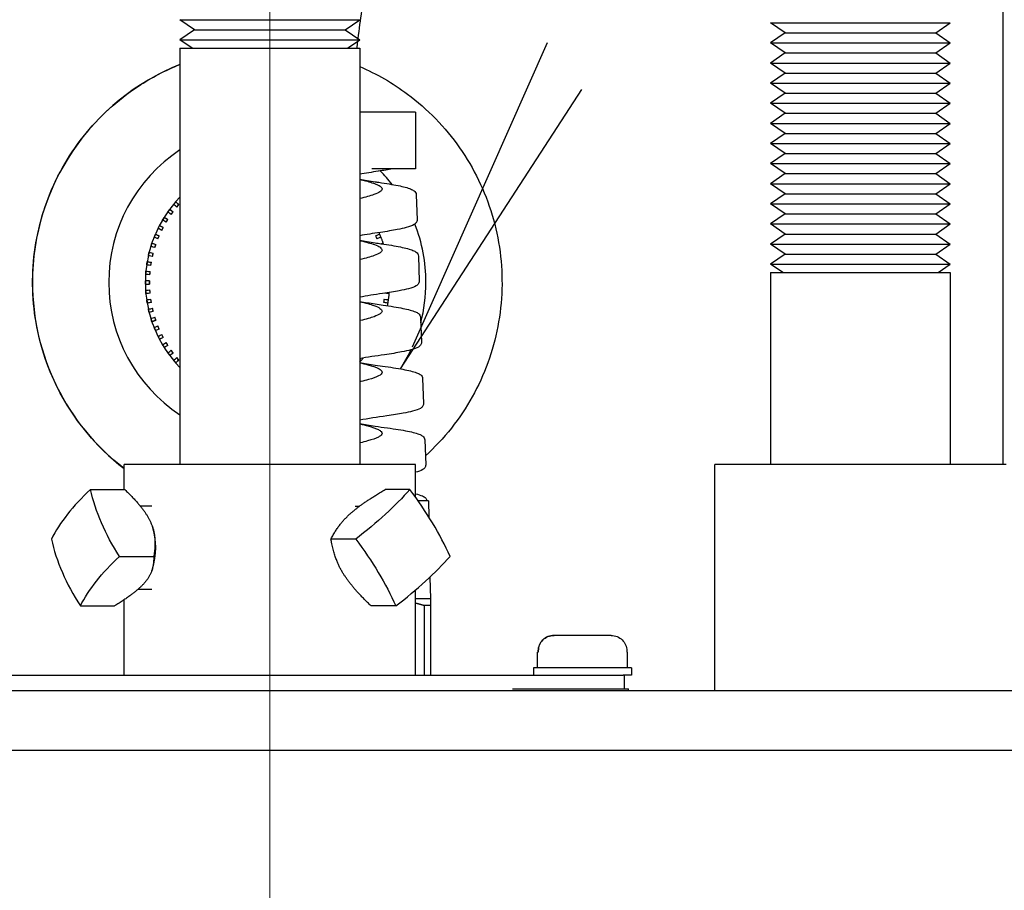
# Model space of a CAD drawing. Extents: x 0 to 796, y 0 to 496.
# Tile 176 of 242: x 397.09 to 400.05, y 311.1 to 313.71. Entities that reach past the tile are written whole.
import ezdxf

# ---------------------------------------------------------------- set-up
doc = ezdxf.new("R2010")
doc.units = 0
doc.header["$LTSCALE"] = 12
doc.header["$MEASUREMENT"] = 0
doc.header["$PDMODE"] = 1
doc.linetypes.add('C', pattern=[2, 1.25, -0.25, 0.25, -0.25])
doc.layers.get('Defpoints').update_dxf_attribs({"linetype": 'CONTINUOUS'})
doc.layers.add('C', color=4, linetype='C', lineweight=13)
doc.layers.add('D', color=2, linetype='CONTINUOUS')
doc.layers.add('X', color=1, linetype='CONTINUOUS')
doc.styles.get("Standard").update_dxf_attribs({"font": 'SIMPLEX.SHX', "width": 0.875})
doc.dimstyles.get("Standard").update_dxf_attribs({"dimscale": 28, "dimtxt": 0.125, "dimasz": 0.125, "dimexe": 0.04375, "dimexo": 0.0625, "dimgap": 0.04375, "dimtad": 0, "dimtih": 1, "dimtoh": 1, "dimdec": 4, "dimzin": 12, "dimdsep": 46, "dimlunit": 5, "dimtxsty": 'Standard', "dimcen": 0, "dimclrd": 256, "dimclre": 256, "dimclrt": 256, "dimadec": 1, "dimazin": 3, "dimtfac": 0.875, "dimtdec": 4, "dimtofl": 0, "dimtmove": 0, "dimatfit": 2, "dimfxl": 1, "dimtolj": 1, "dimtzin": 12, "dimlwd": 13, "dimlwe": 13, "dimarcsym": 0})

# ---------------------------------------------------------------- blocks, each defined once
blk = doc.blocks.new('*D68')
at = {"layer": 'D', "lineweight": 13, "transparency": 16777216}
for p, q in [((390.4139, 320.5128), (517.6464, 320.5128)), ((516.4214, 317.0128), (516.4214, 283.4065)), ((516.4214, 194.7933), (516.4214, 277.4565)), ((441.4913, 191.2933), (517.6464, 191.2933))]:
    blk.add_line(p, q, dxfattribs=at)
at = {"layer": 'D', "transparency": 16777216}
for points in [[(515.838, 317.0128), (517.0047, 317.0128), (516.4214, 320.5128)], [(515.838, 194.7933), (517.0047, 194.7933), (516.4214, 191.2933)]]:
    blk.add_solid(points, dxfattribs=at)
at = {"layer": 'Defpoints', "color": 0, "transparency": 16777216}
for p in [(388.6639, 320.5128), (439.7413, 191.2933), (516.4214, 191.2933)]:
    blk.add_point(p, dxfattribs=at)
at = {"layer": 'D', "transparency": 16777216, "insert": (516.4214, 280.4315), "char_height": 3.5, "attachment_point": 5}
blk.add_mtext('\\A1;129{}{\\C2;%%p1}', dxfattribs=at)
blk = doc.blocks.new('*D111')
at = {"layer": 'D', "lineweight": 13, "transparency": 16777216}
for p, q in [((397.8459, 318.7968), (397.8459, 334.7436)), ((441.8459, 307.4706), (441.8459, 334.7436)), ((438.3459, 333.5186), (401.3459, 333.5186))]:
    blk.add_line(p, q, dxfattribs=at)
at = {"layer": 'D', "transparency": 16777216}
for points in [[(401.3459, 334.102), (401.3459, 332.9353), (397.8459, 333.5186)], [(438.3459, 334.102), (438.3459, 332.9353), (441.8459, 333.5186)]]:
    blk.add_solid(points, dxfattribs=at)
at = {"layer": 'Defpoints', "color": 0, "transparency": 16777216}
for p in [(397.8459, 333.5186), (397.8459, 317.0468), (441.8459, 305.7206)]:
    blk.add_point(p, dxfattribs=at)
at = {"layer": 'D', "transparency": 16777216, "insert": (419.8459, 336.4936), "char_height": 3.5, "attachment_point": 5}
blk.add_mtext('\\A1;44{}{\\C2;%%p1}', dxfattribs=at)

msp = doc.modelspace()

# ---------------------------------------------------------------- linework, layer by layer
at = {"layer": 'C'}
msp.add_line((397.84591, 317.0468), (397.84591, 189.12703), dxfattribs=at)
at = {"layer": 'X', "extrusion": (-1, 4.93038e-32, -2.22045e-16)}
for p, q in [((400.04749, 314.86223), (400.04749, 312.37938)), ((397.57591, 313.7149), (398.05859, 313.7149)), ((397.61991, 313.6847), (397.57591, 313.7149)), ((398.05859, 313.7149), (398.11591, 313.7149)), ((398.07191, 313.6847), (398.11591, 313.7149)), ((399.34995, 313.70568), (399.88995, 313.70568)), ((399.39395, 313.67548), (399.34995, 313.70568)), ((399.84595, 313.67548), (399.88995, 313.70568)), ((397.61991, 313.6847), (397.57591, 313.6545)), ((397.61991, 313.6847), (398.02393, 313.6847)), ((398.02393, 313.6847), (398.07191, 313.6847)), ((398.07191, 313.6847), (398.11591, 313.6545)), ((399.39395, 313.67548), (399.34995, 313.64527)), ((399.39395, 313.67548), (399.84595, 313.67548)), ((399.84595, 313.67548), (399.88995, 313.64527)), ((397.57591, 313.6545), (398.05859, 313.6545)), ((397.6125, 313.62938), (397.57591, 313.6545)), ((398.05859, 313.6545), (398.11591, 313.6545)), ((398.07932, 313.62938), (398.11591, 313.6545)), ((398.27401, 312.73288), (398.67959, 313.64694)), ((399.34995, 313.64527), (399.88995, 313.64527)), ((399.39395, 313.61507), (399.34995, 313.64527)), ((399.84595, 313.61507), (399.88995, 313.64527)), ((397.57591, 313.62938), (398.05859, 313.62938)), ((397.57591, 313.62938), (397.57591, 312.37938)), ((398.05859, 313.62938), (398.11591, 313.62938)), ((398.11591, 313.62938), (398.11591, 312.37938)), ((399.39395, 313.61507), (399.34995, 313.58487)), ((399.39395, 313.61507), (399.84595, 313.61507)), ((399.84595, 313.61507), (399.88995, 313.58487)), ((399.34995, 313.58487), (399.88995, 313.58487)), ((399.39395, 313.55466), (399.34995, 313.58487)), ((399.84595, 313.55466), (399.88995, 313.58487)), ((399.39395, 313.55466), (399.34995, 313.52446)), ((399.39395, 313.55466), (399.84595, 313.55466)), ((399.84595, 313.55466), (399.88995, 313.52446)), ((398.23802, 312.66651), (398.78287, 313.50504)), ((399.34995, 313.52446), (399.88995, 313.52446)), ((399.39395, 313.49426), (399.34995, 313.52446)), ((399.84595, 313.49426), (399.88995, 313.52446)), ((399.39395, 313.49426), (399.34995, 313.46405)), ((399.39395, 313.49426), (399.84595, 313.49426)), ((399.84595, 313.49426), (399.88995, 313.46405)), ((399.34995, 313.46405), (399.88995, 313.46405)), ((399.39395, 313.43385), (399.34995, 313.46405)), ((399.84595, 313.43385), (399.88995, 313.46405)), ((398.28298, 313.4373), (398.11591, 313.4373)), ((398.28298, 313.4373), (398.28298, 313.2669)), ((399.39395, 313.43385), (399.34995, 313.40365)), ((399.39395, 313.43385), (399.84595, 313.43385)), ((399.84595, 313.43385), (399.88995, 313.40365)), ((399.34995, 313.40365), (399.88995, 313.40365)), ((399.39395, 313.37344), (399.34995, 313.40365)), ((399.84595, 313.37344), (399.88995, 313.40365)), ((399.39395, 313.37344), (399.34995, 313.34324)), ((399.39395, 313.37344), (399.84595, 313.37344)), ((399.84595, 313.37344), (399.88995, 313.34324)), ((399.34995, 313.34324), (399.88995, 313.34324)), ((399.39395, 313.31303), (399.34995, 313.34324)), ((399.84595, 313.31303), (399.88995, 313.34324)), ((399.39395, 313.31303), (399.34995, 313.28283)), ((399.39395, 313.31303), (399.84595, 313.31303)), ((399.84595, 313.31303), (399.88995, 313.28283)), ((398.28298, 313.2669), (398.15231, 313.2669)), ((399.34995, 313.28283), (399.88995, 313.28283)), ((399.39395, 313.25263), (399.34995, 313.28283)), ((399.84595, 313.25263), (399.88995, 313.28283)), ((399.39395, 313.25263), (399.34995, 313.22242)), ((399.39395, 313.25263), (399.84595, 313.25263)), ((399.84595, 313.25263), (399.88995, 313.22242)), ((399.34995, 313.22242), (399.88995, 313.22242)), ((399.39395, 313.19222), (399.34995, 313.22242)), ((399.84595, 313.19222), (399.88995, 313.22242)), ((398.2857, 313.18907), (398.28831, 313.11432)), ((399.39395, 313.19222), (399.34995, 313.16202)), ((399.39395, 313.19222), (399.84595, 313.19222)), ((399.84595, 313.19222), (399.88995, 313.16202)), ((397.54527, 313.14558), (397.54516, 313.14558)), ((397.54516, 313.14558), (397.55537, 313.13816)), ((397.55679, 313.16033), (397.55689, 313.16033)), ((397.56339, 313.16794), (397.56328, 313.16794)), ((397.56328, 313.16794), (397.57288, 313.15974)), ((397.56643, 313.1522), (397.57288, 313.15974)), ((397.57288, 313.15974), (397.573, 313.15974)), ((399.34995, 313.16202), (399.88995, 313.16202)), ((399.39395, 313.13181), (399.34995, 313.16202)), ((399.84595, 313.13181), (399.88995, 313.16202)), ((397.52362, 313.11335), (397.52373, 313.11335)), ((397.52895, 313.12188), (397.52884, 313.12188)), ((397.52884, 313.12188), (397.53961, 313.11528)), ((397.53441, 313.10681), (397.53961, 313.11528)), ((397.53928, 313.13749), (397.53939, 313.13749)), ((397.53961, 313.11528), (397.53973, 313.11528)), ((397.54953, 313.13013), (397.55537, 313.13816)), ((397.55537, 313.13816), (397.55549, 313.13816)), ((399.39395, 313.13181), (399.34995, 313.10161)), ((399.39395, 313.13181), (399.84595, 313.13181)), ((399.84595, 313.13181), (399.88995, 313.10161)), ((397.5099, 313.08805), (397.51001, 313.08805)), ((397.51455, 313.09696), (397.51444, 313.09696)), ((397.51444, 313.09696), (397.52569, 313.09123)), ((397.52117, 313.08237), (397.52569, 313.09123)), ((397.52569, 313.09123), (397.52581, 313.09123)), ((399.34995, 313.10161), (399.88995, 313.10161)), ((399.39395, 313.07141), (399.34995, 313.10161)), ((399.84595, 313.07141), (399.88995, 313.10161)), ((397.49821, 313.06176), (397.49832, 313.06176)), ((397.50215, 313.07099), (397.50204, 313.07099)), ((397.50204, 313.07099), (397.5137, 313.06616)), ((397.50989, 313.05697), (397.5137, 313.06616)), ((397.5137, 313.06616), (397.51382, 313.06616)), ((398.17918, 313.06176), (398.16762, 313.05697)), ((398.17929, 313.06176), (398.17918, 313.06176)), ((399.39395, 313.07141), (399.34995, 313.0412)), ((399.39395, 313.07141), (399.84595, 313.07141)), ((399.84595, 313.07141), (399.88995, 313.0412)), ((397.48862, 313.03462), (397.48873, 313.03462)), ((397.49182, 313.04413), (397.49171, 313.04413)), ((397.49171, 313.04413), (397.50371, 313.04023)), ((397.50064, 313.03076), (397.50371, 313.04023)), ((397.50371, 313.04023), (397.50384, 313.04023)), ((399.34995, 313.0412), (399.88995, 313.0412)), ((399.39395, 313.011), (399.34995, 313.0412)), ((399.84595, 313.011), (399.88995, 313.0412)), ((397.48119, 313.00682), (397.4813, 313.00682)), ((397.48363, 313.01655), (397.48352, 313.01655)), ((397.48352, 313.01655), (397.49579, 313.0136)), ((397.49347, 313.0039), (397.49579, 313.0136)), ((397.49579, 313.0136), (397.49592, 313.0136)), ((398.29213, 313.00509), (398.29474, 312.9303)), ((399.39395, 313.011), (399.34995, 312.9808)), ((399.39395, 313.011), (399.84595, 313.011)), ((399.84595, 313.011), (399.88995, 312.9808)), ((397.47596, 312.97852), (397.47607, 312.97852)), ((397.47763, 312.9884), (397.47752, 312.9884)), ((397.47752, 312.9884), (397.48999, 312.98643)), ((397.48843, 312.97657), (397.48999, 312.98643)), ((397.48999, 312.98643), (397.49011, 312.98643)), ((399.34995, 312.9808), (399.88995, 312.9808)), ((399.38654, 312.95568), (399.34995, 312.9808)), ((399.85336, 312.95568), (399.88995, 312.9808)), ((397.47297, 312.9499), (397.47308, 312.9499)), ((397.47386, 312.95987), (397.47375, 312.95987)), ((397.47375, 312.95987), (397.48633, 312.95888)), ((397.48555, 312.94892), (397.48633, 312.95888)), ((397.48633, 312.95888), (397.48646, 312.95888)), ((399.34995, 312.95568), (399.34995, 312.95568)), ((399.34995, 312.95568), (399.88995, 312.95568)), ((399.34995, 312.95568), (399.34995, 312.37938)), ((399.88995, 312.95568), (399.88995, 312.37938)), ((397.47234, 312.93113), (397.47223, 312.93113)), ((397.47223, 312.92113), (397.47234, 312.92113)), ((397.48497, 312.93113), (397.47234, 312.93113)), ((397.47234, 312.92113), (397.48497, 312.92113)), ((397.48485, 312.92113), (397.48485, 312.93113)), ((397.47308, 312.90237), (397.47297, 312.90237)), ((397.48633, 312.89339), (397.47375, 312.8924)), ((397.47375, 312.8924), (397.47386, 312.8924)), ((397.48633, 312.89339), (397.48555, 312.90335)), ((397.48633, 312.89339), (397.48646, 312.89339)), ((397.47607, 312.87375), (397.47596, 312.87375)), ((397.48999, 312.86584), (397.47752, 312.86387)), ((397.47752, 312.86387), (397.47763, 312.86387)), ((397.48999, 312.86584), (397.48843, 312.8757)), ((397.48999, 312.86584), (397.49011, 312.86584)), ((397.49579, 312.83867), (397.49347, 312.84837)), ((398.18909, 312.8757), (398.20143, 312.87375)), ((398.20143, 312.87375), (398.20154, 312.87375)), ((397.4813, 312.84545), (397.48119, 312.84545)), ((397.49579, 312.83867), (397.48352, 312.83572)), ((397.48352, 312.83572), (397.48363, 312.83572)), ((397.48873, 312.81765), (397.48862, 312.81765)), ((397.49579, 312.83867), (397.49592, 312.83867)), ((397.50371, 312.81204), (397.50064, 312.82151)), ((398.29856, 312.82088), (398.30117, 312.74628)), ((397.50371, 312.81204), (397.49171, 312.80814)), ((397.49171, 312.80814), (397.49182, 312.80814)), ((397.49832, 312.79051), (397.49821, 312.79051)), ((397.50371, 312.81204), (397.50384, 312.81204)), ((397.5137, 312.7861), (397.50989, 312.7953)), ((397.5137, 312.7861), (397.50204, 312.78127)), ((397.50204, 312.78127), (397.50215, 312.78127)), ((397.51001, 312.76422), (397.5099, 312.76422)), ((397.5137, 312.7861), (397.51382, 312.7861)), ((397.52569, 312.76104), (397.51444, 312.75531)), ((397.52569, 312.76104), (397.52117, 312.7699)), ((397.52569, 312.76104), (397.52581, 312.76104)), ((397.51444, 312.75531), (397.51455, 312.75531)), ((397.52373, 312.73892), (397.52362, 312.73892)), ((397.53961, 312.73699), (397.52884, 312.73039)), ((397.52884, 312.73039), (397.52895, 312.73039)), ((397.53961, 312.73699), (397.53441, 312.74546)), ((397.53961, 312.73699), (397.53973, 312.73699)), ((397.53939, 312.71478), (397.53928, 312.71478)), ((397.55537, 312.7141), (397.54516, 312.70669)), ((397.54516, 312.70669), (397.54527, 312.70669)), ((397.55537, 312.7141), (397.54953, 312.72214)), ((397.55537, 312.7141), (397.55549, 312.7141)), ((397.57288, 312.69253), (397.56643, 312.70007)), ((397.55689, 312.69194), (397.55679, 312.69194)), ((397.57288, 312.69253), (397.56328, 312.68433)), ((397.56328, 312.68433), (397.56339, 312.68433)), ((397.57288, 312.69253), (397.573, 312.69253)), ((398.11591, 312.69595), (398.12061, 312.69194)), ((398.12061, 312.69194), (398.12071, 312.69194)), ((398.30498, 312.63713), (398.3076, 312.56227)), ((398.31141, 312.45296), (398.31402, 312.37825)), ((398.28341, 312.37938), (397.40841, 312.37938)), ((397.40841, 312.30423), (397.40841, 312.37938)), ((398.28341, 312.28151), (398.28341, 312.37938)), ((400.05745, 312.37938), (399.18245, 312.37938)), ((399.18245, 311.69938), (399.18245, 312.37938)), ((397.3073, 312.30423), (397.41013, 312.30423)), ((398.26668, 312.30423), (398.19247, 312.30423)), ((398.32294, 312.26999), (398.29158, 312.26999)), ((398.32294, 312.26999), (398.32379, 312.22147)), ((397.49114, 312.25438), (397.4568, 312.25438)), ((398.10193, 312.25438), (398.11575, 312.25438)), ((397.49305, 312.19316), (397.49294, 312.19349)), ((398.1038, 312.15539), (398.02959, 312.15539)), ((397.3944, 312.10337), (397.49723, 312.10337)), ((397.49305, 312.0656), (397.49118, 312.06021)), ((398.32693, 312.04137), (398.32807, 311.97605)), ((397.49114, 312.00438), (397.44977, 312.00438)), ((398.10193, 312.00438), (398.10225, 312.00438)), ((398.28341, 311.74718), (398.28341, 312.00229)), ((397.40841, 311.74718), (397.40841, 311.97317)), ((398.32807, 311.97605), (398.28341, 311.97605)), ((397.27685, 311.95453), (397.37969, 311.95453)), ((398.2245, 311.95453), (398.15028, 311.95453)), ((398.32817, 311.95561), (398.30955, 311.95561)), ((398.30955, 311.95561), (398.30955, 311.74718)), ((398.32817, 311.95561), (398.32817, 311.74718)), ((398.87095, 311.86618), (398.69954, 311.86618)), ((398.6524, 311.81618), (398.65023, 311.81618)), ((398.65023, 311.76918), (398.65023, 311.81618)), ((398.65236, 311.82018), (398.65236, 311.81618)), ((398.6524, 311.81618), (398.6524, 311.82018)), ((398.9181, 311.82018), (398.9181, 311.81618)), ((398.92023, 311.81618), (398.9181, 311.81618)), ((398.92023, 311.76918), (398.92023, 311.81618)), ((398.93273, 311.76918), (398.63773, 311.76918)), ((398.63773, 311.76918), (398.63773, 311.74718)), ((398.93273, 311.76918), (398.93273, 311.74718)), ((396.78832, 311.74718), (398.90678, 311.74718)), ((398.93273, 311.74718), (398.90678, 311.74718)), ((398.91023, 311.74718), (398.91023, 311.70538)), ((404.78341, 311.69938), (390.90841, 311.69938)), ((398.57494, 311.70538), (398.92279, 311.70538)), ((398.92279, 311.70538), (398.9228, 311.70538)), ((398.9228, 311.69938), (398.9228, 311.70538)), ((404.85271, 311.52008), (390.83911, 311.52008))]:
    msp.add_line(p, q, dxfattribs=at)
at = {"layer": 'X'}
for centre, major_axis, ratio, start_param, end_param in [((397.83793, 312.92613), (0, 0.705), 0.9999998, 0.3807967, 1.5707963), ((397.83846, 312.92613), (0, -0.4765), 0.9999998, -2.5580283, -0.5835643), ((397.83846, 312.92613), (0, 0.4765), 0.9999998, -0.9055642, -0.7920558), ((397.83868, 312.92613), (0, -0.3665), 0.9999998, -2.3421249, -1.5707963), ((397.5759, 313.1441), (-0.01901, 0.01624), 0.000431, -1.053288, -0.0005215), ((397.56902, 313.15621), (0.40379, 0.47278), 0.0011735, -1.5784073, -1.5623233), ((397.54504, 313.10029), (-0.02132, 0.01306), 0.0003468, -1.0533492, -0.0005827), ((397.53635, 313.11124), (0.32486, 0.53012), 0.0012347, -1.5784915, -1.5624076), ((397.55961, 313.1228), (-0.02023, 0.01469), 0.0003901, -1.0533202, -0.0005538), ((397.5518, 313.13436), (0.36545, 0.503), 0.0012058, -1.5784482, -1.5623642), ((397.53228, 313.0767), (-0.02227, 0.01135), 0.0003013, -1.0533747, -0.0006082), ((397.52276, 313.08697), (0.28227, 0.55398), 0.0012602, -1.578537, -1.562453), ((397.83846, 312.92613), (0, 0.4765), 0.9999998, -1.5707963, -1.1940594), ((397.52142, 313.05219), (-0.0231, 0.00957), 0.000254, -1.0533965, -0.00063), ((397.51111, 313.0617), (0.23793, 0.57442), 0.001282, -1.5785843, -1.5625004), ((398.15236, 313.06143), (0.0231, 0.00957), 0.000254, -1.0521702, 0), ((398.1657, 313.0617), (0.23793, -0.57442), 0.0000557, -1.5785843, -1.5625004), ((397.5125, 313.0269), (-0.02378, 0.00773), 0.0002051, -1.0534145, -0.000648), ((397.50148, 313.03561), (0.19213, 0.59131), 0.0013, -1.5786332, -1.5625492), ((398.16201, 313.03641), (0.02378, 0.00773), 0.0002051, -0.7075885, 0), ((397.5056, 313.00099), (-0.02431, 0.00584), 0.0001549, -1.0534287, -0.0006622), ((397.49393, 313.00884), (0.14514, 0.60456), 0.0013142, -1.5786834, -1.5625994), ((397.50076, 312.97461), (-0.02469, 0.00391), 0.0001038, -1.0534388, -0.0006723), ((397.48851, 312.98155), (0.09726, 0.61409), 0.0013244, -1.5787345, -1.5626505), ((397.498, 312.94794), (-0.02492, 0.00196), 0.0000521, -1.053445, -0.0006785), ((397.48524, 312.95393), (0.04878, 0.61983), 0.0013305, -1.5787862, -1.5627023), ((397.83793, 312.92613), (0, -0.705), 0.9999998, -1.5707963, -0.6551131), ((397.83868, 312.92613), (0, -0.3665), 0.9999998, -1.5707963, -0.7994678), ((397.48456, 312.92613), (0, 0.62198), 0.0006637, -1.5788353, -1.5627574), ((397.83846, 312.92613), (0, 0.4765), 0.9999998, -1.8292016, -1.5707963), ((397.498, 312.90433), (-0.02492, -0.00196), 0.0000521, 0.0006785, 1.053445), ((397.48524, 312.89834), (-0.04878, 0.61983), 0.0013305, -1.5788904, -1.5628064), ((398.19157, 312.89834), (-0.04878, -0.61983), 0.0000072, -1.563224, -1.5628064), ((398.17882, 312.89436), (0.02492, -0.00196), 0.0000521, 0, 1.0521217), ((397.50076, 312.87766), (-0.02469, -0.00391), 0.0001038, 0.0006723, 1.0534389), ((397.5056, 312.85128), (-0.02431, -0.00584), 0.0001549, 0.0006622, 1.0534287), ((397.48851, 312.87072), (-0.09726, 0.61409), 0.0013244, -1.5789421, -1.5628582), ((397.49393, 312.84343), (-0.14514, 0.60456), 0.0013142, -1.5789932, -1.5629093), ((398.1883, 312.87072), (-0.09726, -0.61409), 0.0000133, -1.5789421, -1.5628582), ((398.17528, 312.86778), (0.02469, -0.00391), 0.0001038, 0, 1.0521278), ((397.5125, 312.82537), (-0.02378, -0.00773), 0.0002051, 0.000648, 1.0534145), ((397.50148, 312.81666), (-0.19213, 0.59131), 0.0013, -1.5790434, -1.5629594), ((397.52142, 312.80008), (-0.0231, -0.00957), 0.000254, 0.00063, 1.0533965), ((397.51111, 312.79056), (-0.23793, 0.57442), 0.001282, -1.5790923, -1.5630083), ((397.8387, 312.92613), (0, -0.3665), 0.9999998, -1.1132004, -1.0859144), ((397.53228, 312.77557), (-0.02227, -0.01135), 0.0003013, 0.0006082, 1.0533747), ((397.52276, 312.7653), (-0.28227, 0.55398), 0.0012602, -1.5791396, -1.5630556), ((397.54504, 312.75198), (-0.02132, -0.01306), 0.0003468, 0.0005827, 1.0533492), ((397.53635, 312.74103), (-0.32486, 0.53012), 0.0012347, -1.5791851, -1.5631011), ((397.55961, 312.72947), (-0.02023, -0.01469), 0.0003901, 0.0005537, 1.0533203), ((397.5518, 312.71791), (-0.36545, 0.503), 0.0012058, -1.5792284, -1.5631444), ((397.5759, 312.70817), (-0.01901, -0.01624), 0.000431, 0.0005215, 1.053288), ((397.56902, 312.69606), (-0.40379, 0.47278), 0.0011735, -1.5792693, -1.5631854), ((397.83846, 312.92613), (0, 0.4765), 0.9999998, -2.1469817, -2.0102515), ((397.8387, 312.92613), (0, -0.3665), 0.9999998, -0.877581, -0.850295), ((397.8387, 312.92613), (0, 0.3665), 0.9999998, -2.2838391, -2.2640117), ((397.73041, 312.22981), (-0.55714, -0.24159), 0.482774, -0.9391411, -0.5244976), ((397.97927, 312.2038), (-0.40965, 0.44829), 0.4701792, -2.183922, -1.7692785), ((397.43014, 312.12938), (0, 0.125), 0.5851941, -2.106229, -1.0353637), ((397.71519, 312.05496), (0.47657, -0.37637), 0.6515191, -2.4679069, -2.0532633), ((397.95818, 312.02895), (0.52053, 0.31277), 0.3484016, -1.2526625, -0.838019)]:
    msp.add_ellipse(centre, major_axis=major_axis, ratio=ratio, start_param=start_param, end_param=end_param, dxfattribs=at)
at = {"layer": 'X', "extrusion": (2.22045e-16, 0, -1)}
for centre, major_axis, ratio, start_param, end_param in [((397.8387, 312.92613), (0, 0.3665), 0.9999998, -0.9561208, -0.9288348), ((397.5824, 313.1517), (-0.01901, 0.01624), 0.000431, 0.0005215, 1.053288), ((397.8387, 312.92613), (0, 0.3665), 0.9999998, -1.0346606, -1.0073746), ((397.8387, 312.92613), (0, 0.3665), 0.9999998, -1.1132004, -1.0859144), ((397.8387, 312.92613), (0, -0.3665), 0.9999998, -1.9770242, -1.9498524), ((397.8387, 312.92613), (0, 0.3665), 0.9999998, -1.27028, -1.2429941), ((397.8387, 312.92613), (0, -0.3665), 0.9999998, -1.8985064, -1.8904822), ((397.8387, 312.92613), (0, 0.3665), 0.9999998, -1.6629791, -1.6356932), ((397.8387, 312.92613), (0, -0.3665), 0.9999998, -1.4273597, -1.4001204), ((397.51559, 312.81586), (-0.02378, -0.00773), 0.0002051, -1.0534145, -0.000648), ((397.55027, 312.74346), (-0.02132, -0.01306), 0.0003468, -1.0533492, -0.0005827), ((397.83273, 312.2038), (-0.47657, 0.37637), 0.6515191, -1.0883293, -0.6736858), ((397.81751, 312.02895), (0.55714, 0.24159), 0.482774, -2.617095, -2.2024515)]:
    msp.add_ellipse(centre, major_axis=major_axis, ratio=ratio, start_param=start_param, end_param=end_param, dxfattribs=at)
at = {"layer": 'X', "extrusion": (2.22045e-16, -9.86076e-32, -1)}
msp.add_ellipse((397.56549, 313.13089), major_axis=(-0.02023, 0.01469), ratio=0.0003901, start_param=0.0005537, end_param=1.0533203, dxfattribs=at)
at = {"layer": 'X', "extrusion": (2.22045e-16, -3.44383e-41, -1)}
msp.add_ellipse((397.8387, 312.92613), major_axis=(0, 0.3665), ratio=0.9999998, start_param=-0.877581, end_param=-0.850295, dxfattribs=at)
at = {"layer": 'X', "extrusion": (2.22045e-16, 6.16298e-32, -1)}
msp.add_ellipse((397.55027, 313.10881), major_axis=(-0.02132, 0.01306), ratio=0.0003468, start_param=0.0005827, end_param=1.0533492, dxfattribs=at)
at = {"layer": 'X', "extrusion": (2.22045e-16, -2.46519e-32, -1)}
for centre, major_axis, ratio, start_param, end_param in [((397.53682, 313.08561), (-0.02227, 0.01135), 0.0003013, 0.0006082, 1.0533747), ((397.52524, 313.06143), (-0.0231, 0.00957), 0.000254, 0.00063, 1.0533965), ((397.51559, 313.03641), (-0.02378, 0.00773), 0.0002051, 0.000648, 1.0534145)]:
    msp.add_ellipse(centre, major_axis=major_axis, ratio=ratio, start_param=start_param, end_param=end_param, dxfattribs=at)
at = {"layer": 'X', "extrusion": (2.22045e-16, -2.86986e-42, -1)}
for start_param, end_param in [(-1.1917402, -1.1644543), (-1.4273597, -1.4000737), (-1.8985986, -1.8713126), (-1.9771384, -1.9498524)]:
    msp.add_ellipse((397.8387, 312.92613), major_axis=(0, 0.3665), ratio=0.9999998, start_param=start_param, end_param=end_param, dxfattribs=at)
at = {"layer": 'X', "extrusion": (2.22045e-16, -1.2326e-32, -1)}
for centre, major_axis, ratio, start_param, end_param in [((398.15619, 313.05219), (0.0231, 0.00957), 0.000254, -0.0005963, 1.0521702), ((397.50232, 312.98449), (-0.02469, 0.00391), 0.0001038, 0.0006723, 1.0534389), ((397.53682, 312.76666), (-0.02227, -0.01135), 0.0003013, -1.0533747, -0.0006082), ((397.81639, 312.05496), (0.40965, -0.44829), 0.4701792, -1.3723142, -0.9576706)]:
    msp.add_ellipse(centre, major_axis=major_axis, ratio=ratio, start_param=start_param, end_param=end_param, dxfattribs=at)
at = {"layer": 'X', "extrusion": (2.22045e-16, 3.58732e-43, -1)}
msp.add_ellipse((397.8387, 312.92613), major_axis=(0, 0.3665), ratio=0.9999998, start_param=-1.3488199, end_param=-1.3215339, dxfattribs=at)
at = {"layer": 'X', "extrusion": (2.22045e-16, 8.62817e-32, -1)}
msp.add_ellipse((397.50794, 313.01071), major_axis=(-0.02431, 0.00584), ratio=0.0001549, start_param=0.0006622, end_param=1.0534287, dxfattribs=at)
at = {"layer": 'X', "extrusion": (2.22045e-16, -1.43493e-42, -1)}
for major_axis, start_param, end_param in [((0, 0.3665), -1.5058995, -1.4786135), ((0, -0.3665), -1.4873378, -1.4786369)]:
    msp.add_ellipse((397.8387, 312.92613), major_axis=major_axis, ratio=0.9999998, start_param=start_param, end_param=end_param, dxfattribs=at)
at = {"layer": 'X', "extrusion": (2.22045e-16, -9.24446e-33, -1)}
msp.add_ellipse((397.49878, 312.95791), major_axis=(-0.02492, 0.00196), ratio=0.0000521, start_param=0.0006785, end_param=1.053445, dxfattribs=at)
at = {"layer": 'X', "extrusion": (2.22045e-16, -1.75162e-46, -1)}
msp.add_ellipse((397.8387, 312.92613), major_axis=(0, 0.3665), ratio=0.9999998, start_param=-1.5707963, end_param=-1.5571533, dxfattribs=at)
at = {"layer": 'X', "extrusion": (2.22045e-16, -7.17465e-43, -1)}
msp.add_ellipse((397.8387, 312.92613), major_axis=(0, 0.3665), ratio=0.9999998, start_param=-1.5844393, end_param=-1.5707963, dxfattribs=at)
at = {"layer": 'X', "extrusion": (2.22045e-16, 9.24446e-33, -1)}
msp.add_ellipse((397.49878, 312.89436), major_axis=(-0.02492, -0.00196), ratio=0.0000521, start_param=-1.053445, end_param=-0.0006785, dxfattribs=at)
at = {"layer": 'X', "extrusion": (2.22045e-16, 7.17465e-43, -1)}
msp.add_ellipse((397.8387, 312.92613), major_axis=(0, 0.3665), ratio=0.9999998, start_param=-1.7415189, end_param=-1.714233, dxfattribs=at)
at = {"layer": 'X', "extrusion": (2.22045e-16, 1.84889e-32, -1)}
msp.add_ellipse((397.50232, 312.86778), major_axis=(-0.02469, -0.00391), ratio=0.0001038, start_param=-1.0534388, end_param=-0.0006723, dxfattribs=at)
at = {"layer": 'X', "extrusion": (2.22045e-16, -1.84889e-32, -1)}
msp.add_ellipse((398.17685, 312.87766), major_axis=(0.02469, -0.00391), ratio=0.0001038, start_param=-1.0521278, end_param=0.0006387, dxfattribs=at)
at = {"layer": 'X', "extrusion": (2.22045e-16, -3.58732e-43, -1)}
msp.add_ellipse((397.8387, 312.92613), major_axis=(0, 0.3665), ratio=0.9999998, start_param=-1.8200588, end_param=-1.7927728, dxfattribs=at)
at = {"layer": 'X', "extrusion": (2.22045e-16, -3.69779e-32, -1)}
for centre, major_axis, ratio, start_param, end_param in [((397.50794, 312.84156), (-0.02431, -0.00584), 0.0001549, -1.0534287, -0.0006622), ((397.5824, 312.70057), (-0.01901, -0.01624), 0.000431, -1.053288, -0.0005215)]:
    msp.add_ellipse(centre, major_axis=major_axis, ratio=ratio, start_param=start_param, end_param=end_param, dxfattribs=at)
at = {"layer": 'X', "extrusion": (2.22045e-16, 1.2326e-32, -1)}
msp.add_ellipse((397.52524, 312.79084), major_axis=(-0.0231, -0.00957), ratio=0.000254, start_param=-1.0533965, end_param=-0.00063, dxfattribs=at)
at = {"layer": 'X', "extrusion": (2.22045e-16, 2.24208e-44, -1)}
msp.add_ellipse((397.8387, 312.92613), major_axis=(0, 0.3665), ratio=0.9999998, start_param=-2.134218, end_param=-2.1069321, dxfattribs=at)
at = {"layer": 'X', "extrusion": (2.22045e-16, 1.14794e-41, -1)}
msp.add_ellipse((397.8387, 312.92613), major_axis=(0, 0.3665), ratio=0.9999998, start_param=-2.2127578, end_param=-2.1854719, dxfattribs=at)
at = {"layer": 'X', "extrusion": (2.22045e-16, 7.39557e-32, -1)}
msp.add_ellipse((397.56549, 312.72138), major_axis=(-0.02023, -0.01469), ratio=0.0003901, start_param=-1.0533202, end_param=-0.0005538, dxfattribs=at)
at = {"layer": 'X', "extrusion": (2.22045e-16, -7.39557e-32, -1)}
msp.add_ellipse((398.1017, 312.70817), major_axis=(0.01901, -0.01624), ratio=0.000431, start_param=-0.7273909, end_param=0.0004878, dxfattribs=at)
at = {"layer": 'X', "extrusion": (2.22045e-16, 2.46519e-32, -1)}
msp.add_ellipse((397.83748, 312.22981), major_axis=(-0.52053, -0.31277), ratio=0.3484016, start_param=-2.3035737, end_param=-1.8889301, dxfattribs=at)
at = {"layer": 'X'}
for points, knots in [([(399.70429, 316.00283), (399.65455, 315.89197), (399.59589, 315.80198), (399.46709, 315.66943), (399.39587, 315.6267), (399.23017, 315.55721), (399.13789, 315.54055), (398.97168, 315.4763), (398.89527, 315.4236), (398.72715, 315.21877), (398.64007, 315.06853), (398.48201, 314.77904), (398.40772, 314.64641), (398.2876, 314.38614), (398.23928, 314.26008), (398.17447, 314.02429), (398.15233, 313.92555), (398.12513, 313.76915), (398.11708, 313.71439), (398.11026, 313.65837)], [0, 0, 0, 0, 0.5102481, 0.5102481, 1.0345872, 1.0345872, 1.7724149, 1.7724149, 2.493083, 2.493083, 3.3254451, 3.3254451, 4.0438412, 4.0438412, 4.5859712, 4.5859712, 4.9300095, 4.9300095, 5.1056192, 5.1056192, 5.1056192, 5.1056192]), ([(397.40841, 312.36736), (397.35174, 312.41096), (397.30176, 312.46323), (397.21763, 312.58341), (397.18444, 312.65196), (397.14132, 312.79604), (397.13139, 312.87155), (397.13578, 313.02189), (397.1501, 313.09669), (397.20156, 313.23801), (397.23869, 313.30451), (397.33199, 313.42247), (397.38815, 313.47391), (397.49031, 313.54108), (397.53223, 313.56298), (397.57591, 313.58049)], [2.2265478, 2.2265478, 2.2265478, 2.2265478, 2.5307963, 2.5307963, 2.8507963, 2.8507963, 3.1707963, 3.1707963, 3.4907963, 3.4907963, 3.8107963, 3.8107963, 4.1307963, 4.1307963, 4.331047, 4.331047, 4.331047, 4.331047]), ([(398.11591, 313.57419), (398.16674, 313.55242), (398.21499, 313.52464), (398.31966, 313.4467), (398.37273, 313.39207), (398.45898, 313.26886), (398.49216, 313.20031), (398.53529, 313.05623), (398.54522, 312.98072), (398.54083, 312.83038), (398.5265, 312.75558), (398.47504, 312.61426), (398.43792, 312.54776), (398.36754, 312.45878), (398.34137, 312.43072), (398.31309, 312.40496)], [5.1170794, 5.1170794, 5.1170794, 5.1170794, 5.3523889, 5.3523889, 5.6723889, 5.6723889, 5.9923889, 5.9923889, 6.312389, 6.312389, 6.632389, 6.632389, 6.952389, 6.952389, 7.1151461, 7.1151461, 7.1151461, 7.1151461]), ([(398.11591, 313.23601), (398.13051, 313.23335), (398.14616, 313.2308), (398.16594, 313.22779), (398.1696, 313.22724), (398.17329, 313.2267)], [0.033497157, 0.033497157, 0.033497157, 0.033497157, 0.089910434, 0.089910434, 0.10259331, 0.10259331, 0.10259331, 0.10259331]), ([(398.11591, 313.23537), (398.12219, 313.2339), (398.12815, 313.23243), (398.14772, 313.22729), (398.15918, 313.22364), (398.17259, 313.21774), (398.17646, 313.21552), (398.18166, 313.21107), (398.18297, 313.20885), (398.18298, 313.20662)], [-0.80252525, -0.80252525, -0.80252525, -0.80252525, -0.74394637, -0.74394637, -0.59753432, -0.59753432, -0.50863634, -0.50863634, -0.41986476, -0.41986476, -0.41986476, -0.41986476]), ([(398.18298, 313.20662), (398.18299, 313.20376), (398.18084, 313.20091), (398.17241, 313.19522), (398.16622, 313.19241), (398.15276, 313.18765), (398.1465, 313.18572), (398.13231, 313.1818), (398.1244, 313.17982), (398.11591, 313.17783)], [-0.38322481, -0.38322481, -0.38322481, -0.38322481, -0.26920533, -0.26920533, -0.1563777, -0.1563777, -0.07945562, -0.07945562, -0.000001, -0.000001, -0.000001, -0.000001]), ([(398.17355, 313.22666), (398.19546, 313.22343), (398.21509, 313.22015), (398.24716, 313.21356), (398.25981, 313.21026), (398.27282, 313.20493), (398.27621, 313.20322), (398.28229, 313.19835), (398.28552, 313.19436), (398.2857, 313.18908)], [0, 0, 0, 0, 0.08058833, 0.08058833, 0.16226054, 0.16226054, 0.19913475, 0.19913475, 0.23701467, 0.23701467, 0.23701467, 0.23701467]), ([(398.28831, 313.11432), (398.28843, 313.11085), (398.28706, 313.10751), (398.28353, 313.10281), (398.28141, 313.10118), (398.27325, 313.09607), (398.26555, 313.09343), (398.24771, 313.08866), (398.23877, 313.08667), (398.21413, 313.08188), (398.19693, 313.07906), (398.17796, 313.07628)], [0, 0, 0, 0, 0.02488396, 0.02488396, 0.05104172, 0.05104172, 0.11846232, 0.11846232, 0.16811285, 0.16811285, 0.23871738, 0.23871738, 0.23871738, 0.23871738]), ([(398.17344, 313.07561), (398.17361, 313.07522), (398.17378, 313.07483), (398.17446, 313.07329), (398.17497, 313.07214), (398.17546, 313.07099)], [5.86309445, 5.86309445, 5.86309445, 5.86309445, 5.866592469, 5.866592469, 5.876843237, 5.876843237, 5.876843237, 5.876843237]), ([(398.17929, 313.06176), (398.17975, 313.06059), (398.18021, 313.05943), (398.18111, 313.05709), (398.18156, 313.05592), (398.18244, 313.05357), (398.18287, 313.0524), (398.18372, 313.05005), (398.18415, 313.04887), (398.18498, 313.0465), (398.18539, 313.04532), (398.18579, 313.04413)], [5.904129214, 5.904129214, 5.904129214, 5.904129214, 5.914379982, 5.914379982, 5.92463075, 5.92463075, 5.934881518, 5.934881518, 5.945132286, 5.945132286, 5.955383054, 5.955383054, 5.955383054, 5.955383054]), ([(398.11591, 313.05258), (398.13049, 313.04993), (398.14613, 313.04737), (398.16795, 313.04405), (398.17371, 313.0432), (398.17953, 313.04236)], [0.033538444, 0.033538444, 0.033538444, 0.033538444, 0.089938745, 0.089938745, 0.109799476, 0.109799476, 0.109799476, 0.109799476]), ([(398.11591, 313.05194), (398.11696, 313.05169), (398.11801, 313.05145), (398.13545, 313.0473), (398.14939, 313.04344), (398.16744, 313.03683), (398.17316, 313.03413), (398.18097, 313.02867), (398.18297, 313.02594), (398.18298, 313.02319)], [-2.44311877, -2.44311877, -2.44311877, -2.44311877, -2.43327344, -2.43327344, -2.27784683, -2.27784683, -2.16973172, -2.16973172, -2.0602635, -2.0602635, -2.0602635, -2.0602635]), ([(398.17972, 313.04233), (398.20199, 313.0391), (398.22186, 313.03582), (398.25419, 313.02926), (398.26682, 313.02599), (398.27967, 313.02065), (398.28291, 313.019), (398.28884, 313.01418), (398.29195, 313.01023), (398.29213, 313.00509)], [0, 0, 0, 0, 0.08255648, 0.08255648, 0.16623049, 0.16623049, 0.20263484, 0.20263484, 0.24000659, 0.24000659, 0.24000659, 0.24000659]), ([(398.18298, 313.02319), (398.18299, 313.02041), (398.18096, 313.01764), (398.17291, 313.01207), (398.16692, 313.00928), (398.15378, 313.00455), (398.14757, 313.00262), (398.13314, 312.99858), (398.12484, 312.9965), (398.11591, 312.99441)], [-0.38321931, -0.38321931, -0.38321931, -0.38321931, -0.27228099, -0.27228099, -0.16089006, -0.16089006, -0.08362137, -0.08362137, -0.000001, -0.000001, -0.000001, -0.000001]), ([(398.29474, 312.9302), (398.29484, 312.92677), (398.29346, 312.92348), (398.28994, 312.91882), (398.28784, 312.91722), (398.27972, 312.91219), (398.27212, 312.90962), (398.25429, 312.90488), (398.24519, 312.90288), (398.22041, 312.89814), (398.2033, 312.89538), (398.18438, 312.89265)], [0.00022026, 0.00022026, 0.00022026, 0.00022026, 0.02500951, 0.02500951, 0.05132039, 0.05132039, 0.11923447, 0.11923447, 0.17028978, 0.17028978, 0.24133185, 0.24133185, 0.24133185, 0.24133185]), ([(398.20375, 312.8924), (398.20363, 312.89115), (398.20351, 312.8899), (398.20325, 312.88741), (398.20312, 312.88617), (398.20284, 312.88368), (398.20269, 312.88244), (398.20238, 312.87995), (398.20222, 312.87871), (398.20189, 312.87622), (398.20172, 312.87498), (398.20154, 312.87375)], [0.092182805, 0.092182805, 0.092182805, 0.092182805, 0.102433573, 0.102433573, 0.112684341, 0.112684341, 0.122935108, 0.122935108, 0.133185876, 0.133185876, 0.143436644, 0.143436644, 0.143436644, 0.143436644]), ([(398.11591, 312.86915), (398.13056, 312.86648), (398.14631, 312.86391), (398.17021, 312.86027), (398.17799, 312.85913), (398.18588, 312.858)], [0.033573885, 0.033573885, 0.033573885, 0.033573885, 0.090359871, 0.090359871, 0.117021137, 0.117021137, 0.117021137, 0.117021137]), ([(398.11591, 312.86851), (398.12463, 312.86647), (398.13274, 312.86443), (398.14703, 312.86046), (398.15323, 312.85854), (398.16655, 312.8538), (398.17266, 312.85099), (398.18088, 312.84536), (398.18297, 312.84257), (398.18298, 312.83977)], [-2.44307283, -2.44307283, -2.44307283, -2.44307283, -2.36145269, -2.36145269, -2.28469625, -2.28469625, -2.17226887, -2.17226887, -2.06037207, -2.06037207, -2.06037207, -2.06037207]), ([(398.18591, 312.858), (398.20871, 312.85474), (398.22898, 312.85145), (398.26161, 312.84487), (398.2742, 312.84159), (398.28667, 312.83628), (398.28975, 312.83468), (398.29536, 312.83002), (398.29839, 312.82617), (398.29856, 312.82113)], [0, 0, 0, 0, 0.08525954, 0.08525954, 0.17105923, 0.17105923, 0.20648901, 0.20648901, 0.24282922, 0.24282922, 0.24282922, 0.24282922]), ([(398.19998, 312.86387), (398.19976, 312.86263), (398.19954, 312.8614), (398.19909, 312.85894), (398.19886, 312.85771), (398.1986, 312.85637), (398.19858, 312.85626), (398.19856, 312.85615)], [0.170722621, 0.170722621, 0.170722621, 0.170722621, 0.180973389, 0.180973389, 0.191224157, 0.191224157, 0.192141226, 0.192141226, 0.192141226, 0.192141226]), ([(398.18298, 312.83977), (398.18299, 312.83698), (398.18095, 312.8342), (398.17292, 312.82865), (398.16703, 312.82591), (398.14871, 312.81928), (398.13479, 312.81545), (398.11761, 312.81138), (398.11676, 312.81118), (398.11591, 312.81098)], [-0.38337473, -0.38337473, -0.38337473, -0.38337473, -0.2721501, -0.2721501, -0.16225393, -0.16225393, -0.00796391, -0.00796391, -0.000001, -0.000001, -0.000001, -0.000001]), ([(398.30118, 312.74627), (398.3013, 312.74284), (398.29992, 312.73953), (398.29644, 312.73493), (398.29439, 312.73337), (398.28648, 312.72843), (398.27904, 312.72589), (398.26139, 312.7212), (398.25223, 312.71921), (398.22718, 312.71447), (398.20981, 312.7117), (398.19055, 312.70897)], [0, 0, 0, 0, 0.0248303, 0.0248303, 0.05082182, 0.05082182, 0.11887134, 0.11887134, 0.17126561, 0.17126561, 0.24418362, 0.24418362, 0.24418362, 0.24418362]), ([(398.12636, 312.69891), (398.12606, 312.69853), (398.12576, 312.69814), (398.12468, 312.69678), (398.12389, 312.69581), (398.12231, 312.69387), (398.12151, 312.6929), (398.12071, 312.69194)], [0.668736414, 0.668736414, 0.668736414, 0.668736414, 0.672713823, 0.672713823, 0.682964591, 0.682964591, 0.693215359, 0.693215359, 0.693215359, 0.693215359]), ([(398.11591, 312.68572), (398.13042, 312.68307), (398.146, 312.68052), (398.17202, 312.67656), (398.18221, 312.67508), (398.19257, 312.67362)], [0.033392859, 0.033392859, 0.033392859, 0.033392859, 0.089540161, 0.089540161, 0.124328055, 0.124328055, 0.124328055, 0.124328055]), ([(398.11591, 312.68508), (398.12468, 312.68304), (398.13283, 312.68099), (398.154, 312.67509), (398.16486, 312.67129), (398.17572, 312.66562), (398.17841, 312.66378), (398.18205, 312.66007), (398.18298, 312.6582), (398.18298, 312.65633)], [-2.44324574, -2.44324574, -2.44324574, -2.44324574, -2.36116343, -2.36116343, -2.20832571, -2.20832571, -2.13480619, -2.13480619, -2.06039117, -2.06039117, -2.06039117, -2.06039117]), ([(398.19258, 312.67362), (398.21539, 312.67042), (398.23563, 312.66717), (398.26838, 312.66062), (398.28101, 312.65738), (398.29338, 312.65208), (398.29639, 312.65051), (398.30188, 312.64589), (398.30481, 312.64208), (398.30498, 312.63713)], [0, 0, 0, 0, 0.08615426, 0.08615426, 0.17398189, 0.17398189, 0.20917832, 0.20917832, 0.24526315, 0.24526315, 0.24526315, 0.24526315]), ([(398.18298, 312.65633), (398.18299, 312.65263), (398.17939, 312.64897), (398.16532, 312.64155), (398.15494, 312.63786), (398.13501, 312.63223), (398.12753, 312.63031), (398.11829, 312.62811), (398.1171, 312.62783), (398.11591, 312.62755)], [-0.38345381, -0.38345381, -0.38345381, -0.38345381, -0.23589916, -0.23589916, -0.08776304, -0.08776304, -0.0111541, -0.0111541, -0.000001, -0.000001, -0.000001, -0.000001]), ([(398.3076, 312.56215), (398.30769, 312.55872), (398.30628, 312.55544), (398.30279, 312.55089), (398.30071, 312.54932), (398.29253, 312.54431), (398.28481, 312.54179), (398.26651, 312.53709), (398.2571, 312.53509), (398.23223, 312.53051), (398.21559, 312.52791), (398.1972, 312.52533)], [0.00029368, 0.00029368, 0.00029368, 0.00029368, 0.02539158, 0.02539158, 0.05195562, 0.05195562, 0.12270741, 0.12270741, 0.17627435, 0.17627435, 0.24660801, 0.24660801, 0.24660801, 0.24660801]), ([(398.11591, 312.50229), (398.13064, 312.49961), (398.14643, 312.49702), (398.1745, 312.49275), (398.18657, 312.49101), (398.19886, 312.48931)], [0.033322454, 0.033322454, 0.033322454, 0.033322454, 0.090426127, 0.090426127, 0.131442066, 0.131442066, 0.131442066, 0.131442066]), ([(398.11591, 312.50166), (398.1165, 312.50152), (398.11708, 312.50138), (398.12583, 312.49931), (398.13343, 312.49739), (398.15414, 312.49162), (398.16501, 312.48781), (398.17584, 312.48211), (398.17851, 312.48027), (398.18208, 312.47658), (398.18298, 312.47475), (398.18298, 312.47291)], [-2.44336511, -2.44336511, -2.44336511, -2.44336511, -2.43788207, -2.43788207, -2.36106136, -2.36106136, -2.20772452, -2.20772452, -2.13402047, -2.13402047, -2.06071264, -2.06071264, -2.06071264, -2.06071264]), ([(398.18298, 312.47291), (398.18299, 312.47103), (398.18206, 312.46915), (398.17835, 312.46538), (398.17557, 312.46348), (398.16446, 312.45775), (398.15348, 312.45395), (398.13263, 312.44818), (398.12497, 312.44625), (398.11647, 312.44425), (398.11619, 312.44419), (398.11591, 312.44412)], [-0.38317634, -0.38317634, -0.38317634, -0.38317634, -0.30818031, -0.30818031, -0.23270391, -0.23270391, -0.07959574, -0.07959574, -0.00260448, -0.00260448, -0.000001, -0.000001, -0.000001, -0.000001]), ([(398.19905, 312.48928), (398.22244, 312.48604), (398.24308, 312.48276), (398.27609, 312.47618), (398.28861, 312.47294), (398.30053, 312.46763), (398.30332, 312.46612), (398.30849, 312.46163), (398.31125, 312.45791), (398.31141, 312.45316)], [0, 0, 0, 0, 0.08915925, 0.08915925, 0.17924984, 0.17924984, 0.21305421, 0.21305421, 0.24769134, 0.24769134, 0.24769134, 0.24769134]), ([(398.31402, 312.37825), (398.31414, 312.37481), (398.31276, 312.37154), (398.30928, 312.36697), (398.30723, 312.36544), (398.29958, 312.36074), (398.29265, 312.35839), (398.28341, 312.35592)], [0, 0, 0, 0, 0.02512949, 0.02512949, 0.05176184, 0.05176184, 0.117971, 0.117971, 0.117971, 0.117971]), ([(398.28341, 312.29146), (398.29192, 312.28936), (398.29874, 312.28725), (398.30809, 312.28304), (398.31146, 312.28124), (398.31598, 312.27589), (398.31747, 312.27314), (398.31778, 312.26999)], [0.12496119, 0.12496119, 0.12496119, 0.12496119, 0.18243604, 0.18243604, 0.22455365, 0.22455365, 0.24809141, 0.24809141, 0.24809141, 0.24809141]), ([(398.69951, 311.86618), (398.69359, 311.86618), (398.68662, 311.86484), (398.6758, 311.86041), (398.67002, 311.85661), (398.66188, 311.84855), (398.65806, 311.8429), (398.6537, 311.83245), (398.65236, 311.82582), (398.65236, 311.82018)], [0.53468097, 0.53468097, 0.53468097, 0.53468097, 0.57977103, 0.57977103, 0.62373144, 0.62373144, 0.66704696, 0.66704696, 0.7100086, 0.7100086, 0.7100086, 0.7100086]), ([(398.6524, 311.82018), (398.6524, 311.82582), (398.65373, 311.83245), (398.65809, 311.8429), (398.66191, 311.84855), (398.67005, 311.85661), (398.67584, 311.86041), (398.68665, 311.86484), (398.69363, 311.86618), (398.69954, 311.86618)], [0, 0, 0, 0, 0.04296164, 0.04296164, 0.08627715, 0.08627715, 0.13023757, 0.13023757, 0.17532763, 0.17532763, 0.17532763, 0.17532763]), ([(398.87095, 311.86618), (398.87687, 311.86618), (398.88384, 311.86484), (398.89466, 311.86041), (398.90044, 311.85661), (398.90858, 311.84855), (398.9124, 311.8429), (398.91676, 311.83245), (398.9181, 311.82582), (398.9181, 311.82018)], [0.53468097, 0.53468097, 0.53468097, 0.53468097, 0.57977103, 0.57977103, 0.62373144, 0.62373144, 0.66704696, 0.66704696, 0.7100086, 0.7100086, 0.7100086, 0.7100086])]:
    msp.add_open_spline(points, degree=3, knots=knots, dxfattribs=at)
for points in [[(398.10924, 313.64992), (398.10843, 313.64309), (398.10763, 313.63624), (398.10685, 313.62938)], [(398.21409, 313.2669), (398.20158, 313.26458), (398.18735, 313.26226), (398.17195, 313.25996)], [(398.17167, 313.25992), (398.15211, 313.257), (398.13319, 313.25393), (398.11591, 313.25073)], [(398.17195, 313.25996), (398.17186, 313.25995), (398.17177, 313.25993), (398.17167, 313.25992)], [(398.17355, 313.22666), (398.17346, 313.22667), (398.17337, 313.22669), (398.17329, 313.2267)], [(398.17788, 313.07626), (398.15612, 313.07307), (398.13503, 313.0697), (398.11591, 313.06616)], [(398.17796, 313.07628), (398.17793, 313.07627), (398.17791, 313.07627), (398.17788, 313.07627)], [(398.17972, 313.04233), (398.17966, 313.04234), (398.17959, 313.04235), (398.17952, 313.04236)], [(398.18435, 312.89265), (398.16023, 312.88917), (398.13687, 312.88548), (398.11591, 312.88159)], [(398.18438, 312.89265), (398.18437, 312.89265), (398.18436, 312.89265), (398.18435, 312.89265)], [(398.18591, 312.858), (398.1859, 312.858), (398.18589, 312.858), (398.18588, 312.858)], [(398.29855, 312.82112), (398.29855, 312.82112), (398.29855, 312.82112), (398.29855, 312.82111)], [(398.30117, 312.74627), (398.30117, 312.74627), (398.30117, 312.74628), (398.30117, 312.74628)], [(398.19045, 312.70895), (398.1641, 312.7052), (398.13863, 312.70123), (398.11591, 312.69702)], [(398.19055, 312.70897), (398.19052, 312.70896), (398.19048, 312.70896), (398.19045, 312.70895)], [(398.19714, 312.52533), (398.16843, 312.52131), (398.14052, 312.51701), (398.11591, 312.51246)], [(398.1972, 312.52533), (398.19718, 312.52533), (398.19716, 312.52533), (398.19714, 312.52533)], [(398.19905, 312.48928), (398.19899, 312.48929), (398.19892, 312.4893), (398.19886, 312.48931)], [(398.31141, 312.45316), (398.31141, 312.45315), (398.31141, 312.45315), (398.31141, 312.45315)]]:
    msp.add_open_spline(points, degree=3, dxfattribs=at)
for points, weights in [([(397.41013, 312.30423), (397.47087, 312.2454), (397.48891, 312.2038)], [1.70765438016, 2.06132118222, 2.06132118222]), ([(398.0856, 312.22981), (398.11934, 312.26064), (398.19247, 312.30423)], [2.06132118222, 2.06132118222, 1.70765438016]), ([(398.02959, 312.15539), (398.05187, 312.19899), (398.0856, 312.22981)], [1.70765438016, 2.06132118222, 2.06132118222]), ([(397.48891, 312.2038), (397.50695, 312.1622), (397.49723, 312.10337)], [2.06132118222, 2.06132118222, 1.70765438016]), ([(398.06451, 312.05496), (398.03952, 312.09656), (398.02959, 312.15539)], [2.06132118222, 2.06132118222, 1.70765438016]), ([(397.49723, 312.10337), (397.49804, 312.05977), (397.47369, 312.02895)], [1.70765438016, 2.06132118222, 2.06132118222]), ([(398.15028, 311.95453), (398.08951, 312.01336), (398.06451, 312.05496)], [1.70765438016, 2.06132118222, 2.06132118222]), ([(397.47369, 312.02895), (397.44935, 311.99812), (397.37969, 311.95453)], [2.06132118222, 2.06132118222, 1.70765438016]), ([(398.30955, 311.95561), (398.29623, 311.95961), (398.28341, 311.9628)], [1.81866277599, 1.83904369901, 1.85561796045]), ([(398.32807, 311.97605), (398.32812, 311.97602), (398.32817, 311.95561)], [1.92778233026, 1.92763034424, 1.81866277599])]:
    msp.add_rational_spline(points, weights, degree=2, dxfattribs=at)

# ---------------------------------------------------------------- dimensions: what is measured, and where the dimension line sits
at = {"layer": 'D'}
dim = msp.add_linear_dim(base=(397.84591, 333.51865), p1=(441.84591, 305.7206), p2=(397.84591, 317.0468), angle=180, text='<>{}{\\C2;%%p1}', dimstyle='Standard', override={"dimtad": 1}, dxfattribs=at)
dim.commit()
dim.dimension.update_dxf_attribs({"geometry": '*D111', "text_midpoint": (419.84591, 336.49365)})
dim = msp.add_linear_dim(base=(516.42135, 191.29328), p1=(388.66394, 320.51276), p2=(439.74133, 191.29328), angle=90, text='<>{}{\\C2;%%p1}', dimstyle='Standard', override={"dimdec": 1}, dxfattribs=at)
dim.commit()
dim.dimension.update_dxf_attribs({"geometry": '*D68', "text_midpoint": (516.42135, 280.4315), "dimtype": 160})

doc.saveas('drawing.dxf')
